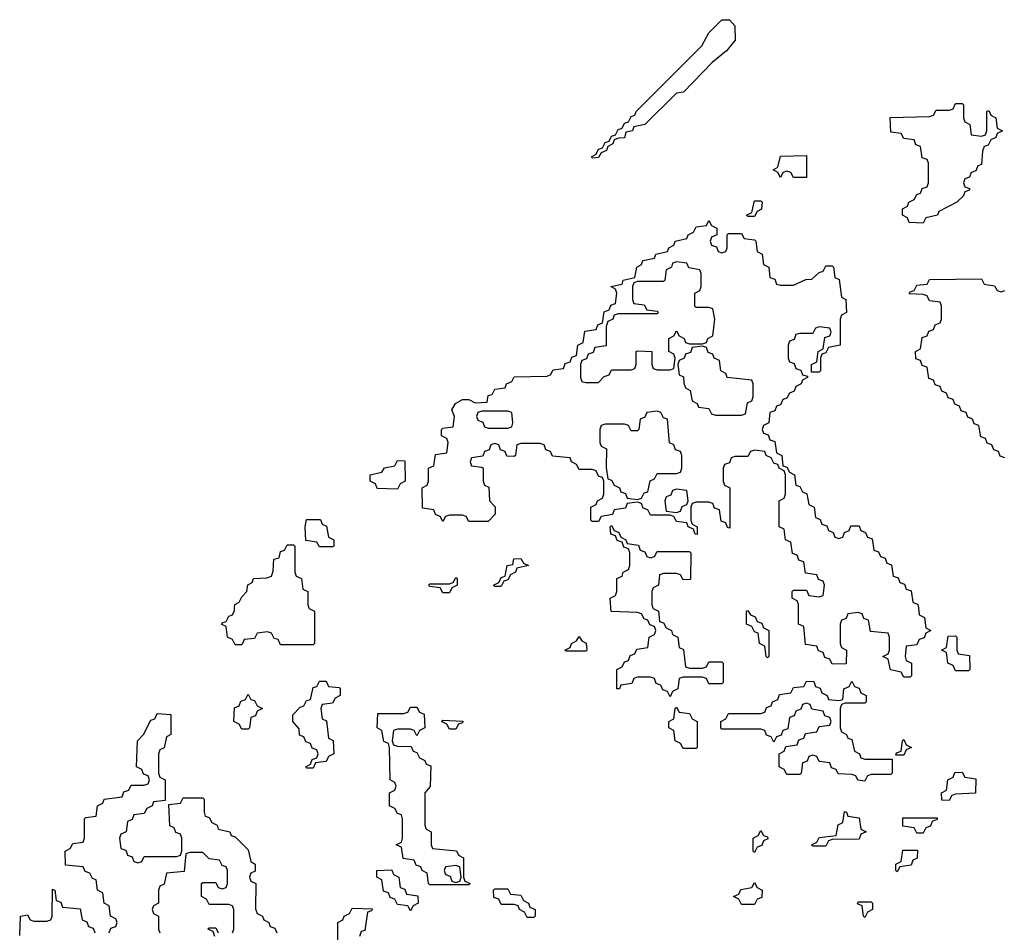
# Model space of a CAD drawing. Header units: inches. Extents: x 2710028 to 2964570, y 496606 to 722708.
# Tile 90 of 228: x 2853566 to 2856600, y 639000 to 641813. Entities that reach past the tile are written whole.
import ezdxf

# ---------------------------------------------------------------- set-up
doc = ezdxf.new("R2010")
doc.units = ezdxf.units.IN
doc.header["$MEASUREMENT"] = 0
doc.layers.add('C8653', color=7, linetype='Continuous')
doc.layers.add('C8654', color=7, linetype='Continuous')

msp = doc.modelspace()

# ---------------------------------------------------------------- linework, layer by layer
at = {"layer": 'C8653', "color": 6}
for points in [[(2854457.3, 640000), (2854458, 639998), (2854474, 639990), (2854474, 639890), (2854470, 639886), (2854370, 639886), (2854362, 639902), (2854350, 639906), (2854342, 639922), (2854330, 639926), (2854298, 639922), (2854290, 639906), (2854258, 639902), (2854250, 639886), (2854230, 639886), (2854222, 639902), (2854206, 639910), (2854202, 639942), (2854188.4, 639948.4), (2854190, 639954), (2854202, 639958), (2854210, 639974), (2854222, 639978), (2854228, 639992), (2854228.3, 640000)], [(2855517.3, 640000), (2855518, 639998), (2855534, 639990), (2855538, 639958), (2855550, 639954), (2855558, 639938), (2855574, 639930), (2855578, 639918), (2855594, 639910), (2855598, 639878), (2855611.6, 639871.6), (2855618, 639818), (2855630, 639814), (2855670, 639814), (2855682, 639818), (2855690, 639834), (2855730, 639834), (2855734, 639830), (2855734, 639770), (2855730, 639766), (2855690, 639766), (2855682, 639782), (2855670, 639786), (2855610, 639786), (2855598, 639782), (2855594, 639750), (2855578, 639742), (2855570, 639726), (2855562, 639742), (2855547.3, 639747.3), (2855542, 639762), (2855527.3, 639767.3), (2855522, 639782), (2855510, 639786), (2855470, 639786), (2855458, 639782), (2855452.7, 639767.3), (2855418, 639762), (2855414, 639750), (2855406, 639750), (2855406, 639810), (2855422, 639818), (2855430, 639834), (2855442, 639838), (2855447.3, 639852.7), (2855462, 639858), (2855467.3, 639872.7), (2855502, 639878), (2855506, 639910), (2855522, 639918), (2855526, 639930), (2855522, 639942), (2855507.3, 639947.3), (2855502, 639962), (2855490, 639966), (2855482, 639982), (2855470, 639986), (2855388.4, 639988.4), (2855387.7, 640000)], [(2856335.3, 640000), (2856338, 639978), (2856354, 639970), (2856358, 639938), (2856374, 639930), (2856358, 639922), (2856352.7, 639907.3), (2856338, 639902), (2856330, 639886), (2856298, 639882), (2856294, 639850), (2856298, 639838), (2856314, 639830), (2856314, 639790), (2856310, 639786), (2856290, 639786), (2856282, 639802), (2856248.9, 639808.9), (2856242, 639842), (2856226, 639850), (2856242, 639858), (2856246, 639870), (2856246, 639910), (2856242, 639922), (2856187.3, 639927.3), (2856182, 639962), (2856167.3, 639967.3), (2856162, 639982), (2856150, 639986), (2856118, 639982), (2856112.7, 639967.3), (2856098, 639962), (2856094, 639950), (2856094, 639890), (2856098, 639878), (2856114, 639870), (2856112.7, 639827.3), (2856070, 639826), (2856062, 639842), (2856047.3, 639847.3), (2856042, 639862), (2856027.3, 639867.3), (2856022, 639882), (2855987.3, 639887.3), (2855982, 639942), (2855966, 639950), (2855966, 640000)], [(2853842, 638998), (2853847.3, 639012.7), (2853862, 639018), (2853866, 639030), (2853862, 639042), (2853846, 639050), (2853842, 639082), (2853826, 639090), (2853822, 639122), (2853806, 639130), (2853802, 639162), (2853790, 639166), (2853782, 639182), (2853767.3, 639187.3), (2853762, 639202), (2853707.3, 639207.3), (2853706, 639250), (2853722, 639258), (2853730, 639274), (2853762, 639278), (2853766, 639290), (2853766, 639350), (2853770, 639354), (2853802, 639358), (2853806, 639390), (2853822, 639398), (2853826, 639410), (2853882, 639418), (2853887.3, 639432.7), (2853902, 639438), (2853910, 639454), (2853950, 639454), (2853962, 639458), (2853966, 639470), (2853962, 639482), (2853947.3, 639487.3), (2853942, 639502), (2853926, 639510), (2853928.7, 639590), (2853948, 639610), (2853970, 639654), (2853982, 639658), (2853990, 639674), (2854031.6, 639671.6), (2854032, 639610), (2854018, 639602), (2854011.6, 639568.4), (2853998, 639562), (2853994, 639550), (2853994, 639490), (2853998, 639478), (2854014, 639470), (2854014, 639406), (2853978, 639402), (2853974, 639390), (2853958, 639382), (2853950, 639366), (2853918, 639362), (2853912.7, 639347.3), (2853898, 639342), (2853894, 639310), (2853878, 639302), (2853874, 639290), (2853878, 639258), (2853892.7, 639252.7), (2853898, 639238), (2853912.7, 639232.7), (2853918, 639218), (2853930, 639214), (2853942, 639218), (2853950, 639234), (2854050, 639234), (2854062, 639238), (2854066, 639250), (2854066, 639290), (2854062, 639302), (2854047.3, 639307.3), (2854042, 639322), (2854028.4, 639328.4), (2854026, 639394), (2854062, 639398), (2854070, 639414), (2854130, 639414), (2854134, 639410), (2854134, 639370), (2854138, 639358), (2854150, 639354), (2854158, 639338), (2854174, 639330), (2854178, 639318), (2854214, 639310), (2854218, 639298), (2854230, 639294), (2854270, 639254), (2854278, 639218), (2854292, 639210), (2854292, 639188), (2854278, 639182), (2854274, 639170), (2854278, 639158), (2854294, 639150), (2854292.7, 639072.7), (2854298, 639058), (2854314, 639050), (2854318, 639038), (2854334, 639030), (2854338, 639018), (2854352.7, 639012.7), (2854358, 638998)], [(2854222, 638998), (2854226, 639010), (2854226, 639070), (2854222, 639082), (2854210, 639086), (2854150, 639086), (2854142, 639102), (2854126, 639110), (2854126, 639150), (2854130, 639154), (2854170, 639154), (2854178, 639138), (2854190, 639134), (2854202, 639138), (2854206, 639150), (2854206, 639190), (2854202, 639202), (2854190, 639206), (2854182, 639222), (2854150, 639226), (2854130, 639246), (2854090, 639246), (2854078, 639242), (2854072.7, 639187.3), (2854018, 639182), (2854011.6, 639148.4), (2853998, 639142), (2853994, 639130), (2853994, 639090), (2853978, 639082), (2853974, 639070), (2853978, 639058), (2853994, 639050), (2853994, 639010), (2853998, 638998)], [(2853566, 638990), (2853568, 639050), (2853590, 639054), (2853598, 639038), (2853610, 639034), (2853650, 639034), (2853662, 639038), (2853666, 639050), (2853667.3, 639132.7), (2853674, 639130), (2853678, 639098), (2853692.7, 639092.7), (2853698, 639078), (2853752.7, 639072.7), (2853758, 639038), (2853772.7, 639032.7), (2853778, 639018), (2853792.7, 639012.7), (2853798, 638998)], [(2854546, 638970), (2854546, 639030), (2854562, 639038), (2854566, 639050), (2854582, 639058), (2854590, 639074), (2854652.7, 639072.7), (2854650, 639066), (2854638, 639062), (2854630, 639006), (2854618, 639002), (2854612.7, 638987.3)], [(2854167.3, 638987.3), (2854162, 639002), (2854146, 639010), (2854150, 639014), (2854170, 639014), (2854178, 638998)]]:
    msp.add_lwpolyline(points, dxfattribs=at)
for points in [[(2855870, 639846), (2855866, 639850), (2855862, 639882), (2855846, 639890), (2855842, 639922), (2855830, 639926), (2855822, 639942), (2855806, 639950), (2855806, 639990), (2855810, 639992), (2855818, 639978), (2855832.7, 639972.7), (2855838, 639958), (2855852.7, 639952.7), (2855858, 639938), (2855874, 639930), (2855874, 639850)], [(2855250, 639866), (2855246, 639870), (2855262, 639878), (2855266, 639890), (2855282, 639898), (2855290, 639912), (2855298, 639898), (2855311.6, 639891.6), (2855314, 639870), (2855310, 639866)], [(2856450, 639806), (2856442, 639822), (2856426, 639830), (2856422, 639862), (2856406, 639870), (2856422, 639878), (2856427.3, 639912.7), (2856450, 639914), (2856454, 639910), (2856454, 639870), (2856458, 639858), (2856492.7, 639852.7), (2856494, 639810), (2856490, 639806)], [(2854450, 639506), (2854448, 639510), (2854462, 639518), (2854467.3, 639532.7), (2854482, 639538), (2854486, 639550), (2854482, 639562), (2854467.3, 639567.3), (2854462, 639582), (2854447.3, 639587.3), (2854442, 639602), (2854428, 639608), (2854427.3, 639627.3), (2854408, 639650), (2854408, 639670), (2854430, 639694), (2854442, 639698), (2854450, 639714), (2854462, 639718), (2854470, 639754), (2854482, 639758), (2854490, 639774), (2854510, 639774), (2854518, 639758), (2854550, 639754), (2854554, 639750), (2854554, 639730), (2854538, 639722), (2854530, 639706), (2854498, 639702), (2854494, 639690), (2854498, 639658), (2854511.6, 639651.6), (2854518, 639598), (2854531.6, 639591.6), (2854534, 639550), (2854518, 639542), (2854510, 639526), (2854478, 639522), (2854470, 639506)], [(2856170, 639534), (2856254, 639534), (2856254, 639490), (2856250, 639486), (2856190, 639486), (2856178, 639482), (2856170, 639466), (2856148.7, 639468.7), (2856142, 639482), (2856130, 639486), (2856088, 639488), (2856082, 639502), (2856067.3, 639507.3), (2856062, 639522), (2856030, 639526), (2856022, 639542), (2856010, 639546), (2855998, 639542), (2855992.7, 639527.3), (2855978, 639522), (2855974, 639490), (2855970, 639486), (2855930, 639486), (2855922, 639502), (2855906, 639510), (2855906, 639550), (2855922, 639558), (2855927.3, 639572.7), (2855962, 639578), (2855967.3, 639592.7), (2855982, 639598), (2855987.3, 639612.7), (2856022, 639618), (2856030, 639634), (2856062, 639638), (2856066, 639650), (2856062, 639662), (2856047.3, 639667.3), (2856042, 639682), (2856007.3, 639687.3), (2856002, 639702), (2855990, 639706), (2855978, 639702), (2855972.7, 639687.3), (2855958, 639682), (2855952.7, 639667.3), (2855938, 639662), (2855932.7, 639627.3), (2855918, 639622), (2855912.7, 639607.3), (2855898, 639602), (2855890, 639586), (2855882, 639602), (2855867.3, 639607.3), (2855862, 639622), (2855850, 639626), (2855730, 639626), (2855726, 639630), (2855726, 639650), (2855742, 639658), (2855750, 639674), (2855850, 639674), (2855862, 639678), (2855867.3, 639692.7), (2855882, 639698), (2855886, 639710), (2855902, 639718), (2855907.3, 639732.7), (2855942, 639738), (2855950, 639754), (2855982, 639758), (2855990, 639774), (2856012.7, 639772.7), (2856018, 639758), (2856032.7, 639752.7), (2856038, 639738), (2856054, 639730), (2856058, 639718), (2856090, 639714), (2856102, 639718), (2856106, 639750), (2856122, 639758), (2856130, 639774), (2856138, 639758), (2856152.7, 639752.7), (2856158, 639738), (2856174, 639730), (2856174, 639710), (2856170, 639706), (2856110, 639706), (2856098, 639702), (2856094, 639690), (2856094, 639630), (2856098, 639618), (2856114, 639610), (2856118, 639598), (2856130, 639594), (2856138, 639558), (2856154, 639550), (2856158, 639538)], [(2854250, 639626), (2854242, 639642), (2854226, 639650), (2854228.4, 639691.6), (2854242, 639698), (2854247.3, 639712.7), (2854262, 639718), (2854270, 639734), (2854278, 639718), (2854290, 639714), (2854298, 639698), (2854314, 639690), (2854298, 639682), (2854292.7, 639667.3), (2854278, 639662), (2854274, 639630), (2854270, 639626)], [(2854790, 639606), (2854782, 639622), (2854770, 639626), (2854730, 639626), (2854718, 639622), (2854714, 639590), (2854718, 639578), (2854730, 639574), (2854772.7, 639572.7), (2854778, 639558), (2854790, 639554), (2854798, 639538), (2854814, 639530), (2854818, 639518), (2854832.7, 639512.7), (2854831.1, 639448.9), (2854814, 639430), (2854814, 639330), (2854818, 639318), (2854834, 639310), (2854834, 639270), (2854838, 639258), (2854911.6, 639251.6), (2854918, 639238), (2854934, 639230), (2854934, 639170), (2854938, 639158), (2854954, 639150), (2854950, 639146), (2854830, 639146), (2854826, 639150), (2854822, 639182), (2854806, 639190), (2854802, 639202), (2854787.3, 639207.3), (2854782, 639222), (2854747.3, 639227.3), (2854742, 639262), (2854726, 639270), (2854742, 639278), (2854746, 639290), (2854746, 639350), (2854742, 639362), (2854730, 639366), (2854722, 639382), (2854706, 639390), (2854706, 639430), (2854722, 639438), (2854726, 639450), (2854722, 639462), (2854708, 639470), (2854706, 639570), (2854702, 639582), (2854688.4, 639588.4), (2854682, 639622), (2854668, 639630), (2854670, 639674), (2854750, 639674), (2854762, 639678), (2854770, 639694), (2854790, 639694), (2854798, 639678), (2854812.7, 639672.7), (2854814, 639630), (2854798, 639622)], [(2855610, 639566), (2855602, 639582), (2855586, 639590), (2855582, 639622), (2855566, 639630), (2855566, 639650), (2855582, 639658), (2855586, 639690), (2855590, 639694), (2855598, 639678), (2855630, 639674), (2855638, 639658), (2855654, 639650), (2855654, 639570), (2855650, 639566)], [(2854890, 639626), (2854882, 639642), (2854866, 639650), (2854870, 639654), (2854931.1, 639651.1), (2854930, 639646), (2854918, 639642), (2854910, 639626)], [(2856266, 639546), (2856267.3, 639552.7), (2856282, 639558), (2856286, 639590), (2856290, 639594), (2856298, 639578), (2856314, 639570), (2856298, 639562), (2856290, 639546)], [(2856430, 639406), (2856407.3, 639407.3), (2856406, 639430), (2856422, 639438), (2856426, 639470), (2856442, 639478), (2856447.3, 639492.7), (2856470, 639494), (2856478, 639478), (2856512.7, 639472.7), (2856511.1, 639428.9), (2856450, 639426), (2856438, 639422)], [(2856010, 639266), (2856006, 639270), (2856022, 639278), (2856030, 639292), (2856082, 639298), (2856088.4, 639331.6), (2856102, 639338), (2856107.3, 639372.7), (2856114, 639370), (2856118, 639358), (2856152.7, 639352.7), (2856158, 639318), (2856174, 639310), (2856158, 639302), (2856152.7, 639287.3), (2856070, 639286), (2856058, 639282), (2856050, 639266)], [(2856330, 639306), (2856322, 639322), (2856287.3, 639327.3), (2856287.3, 639352.7), (2856392.7, 639352.7), (2856392.7, 639347.3), (2856378, 639342), (2856372.7, 639327.3), (2856358, 639322), (2856350, 639306)], [(2855830, 639246), (2855826, 639250), (2855826, 639290), (2855842, 639298), (2855850, 639314), (2855858, 639298), (2855870, 639294), (2855871.6, 639288.4), (2855858, 639282), (2855852.7, 639267.3), (2855838, 639262)], [(2856270, 639186), (2856266, 639190), (2856266, 639210), (2856282, 639218), (2856287.3, 639252.7), (2856332.7, 639252.7), (2856331.6, 639228.4), (2856318, 639222), (2856312.7, 639207.3), (2856278, 639202)], [(2854910, 639206), (2854878, 639202), (2854874, 639190), (2854878, 639178), (2854892.7, 639172.7), (2854898, 639158), (2854910, 639154), (2854922, 639158), (2854926, 639170), (2854922, 639202)], [(2854770, 639066), (2854762, 639082), (2854730, 639086), (2854722, 639102), (2854707.3, 639107.3), (2854702, 639122), (2854687.3, 639127.3), (2854682, 639162), (2854666, 639170), (2854666, 639190), (2854712.7, 639192.7), (2854718, 639178), (2854734, 639170), (2854738, 639138), (2854752.7, 639132.7), (2854758, 639118), (2854792.7, 639112.7), (2854794, 639090), (2854778, 639082)], [(2855790, 639086), (2855782, 639102), (2855766, 639110), (2855782, 639118), (2855788.4, 639131.6), (2855822, 639138), (2855830, 639154), (2855838, 639138), (2855854, 639130), (2855852.7, 639107.3), (2855838, 639102), (2855830, 639086)], [(2855130, 639046), (2855122, 639062), (2855106, 639070), (2855102, 639082), (2855090, 639086), (2855050, 639086), (2855042, 639102), (2855027.3, 639107.3), (2855026, 639130), (2855030, 639134), (2855070, 639134), (2855078, 639118), (2855110, 639114), (2855118, 639098), (2855134, 639090), (2855138, 639078), (2855154, 639070), (2855154, 639050), (2855150, 639046)], [(2856170, 639046), (2856166, 639050), (2856162, 639082), (2856147.3, 639087.3), (2856150, 639094), (2856190, 639094), (2856194, 639090), (2856194, 639070), (2856178, 639062)]]:
    msp.add_lwpolyline(points, close=True, dxfattribs=at)
at = {"layer": 'C8654', "color": 6}
for points in [[(2855330, 641386), (2855328, 641390), (2855342, 641398), (2855350, 641414), (2855362, 641418), (2855370, 641434), (2855382, 641438), (2855390, 641454), (2855402, 641458), (2855410, 641474), (2855422, 641478), (2855430, 641494), (2855442, 641498), (2855450, 641514), (2855462, 641518), (2855466, 641530), (2855668.4, 641731.6), (2855690, 641772), (2855730, 641812), (2855752.7, 641812.7), (2855770, 641794), (2855771, 641750), (2855743.6, 641716.4), (2855699.6, 641680.4), (2855611.1, 641588.9), (2855590, 641586), (2855492, 641490), (2855458, 641482), (2855454, 641470), (2855434, 641466), (2855430, 641448.7), (2855412, 641448), (2855398, 641442), (2855394, 641430), (2855378, 641422), (2855374, 641410), (2855358, 641402), (2855350, 641388)], [(2856530, 641454), (2856542, 641458), (2856546, 641470), (2856546, 641530), (2856552.7, 641532.7), (2856558, 641518), (2856574, 641510), (2856578, 641478), (2856594, 641470), (2856578, 641462), (2856574, 641450), (2856558, 641442), (2856550, 641426), (2856538, 641422), (2856532.7, 641407.3), (2856530, 641366), (2856518, 641362), (2856512.7, 641347.3), (2856498, 641342), (2856492.7, 641327.3), (2856478, 641322), (2856474, 641310), (2856478, 641298), (2856492.7, 641292.7), (2856492.7, 641287.3), (2856478, 641282), (2856474, 641270), (2856454, 641250), (2856398, 641222), (2856394, 641210), (2856358, 641202), (2856350, 641186), (2856307.3, 641187.3), (2856302, 641202), (2856286, 641210), (2856286, 641230), (2856302, 641238), (2856306, 641250), (2856322, 641258), (2856330, 641274), (2856342, 641278), (2856347.3, 641292.7), (2856362, 641298), (2856366, 641310), (2856366, 641370), (2856362, 641382), (2856347.3, 641387.3), (2856342, 641422), (2856327.3, 641427.3), (2856322, 641442), (2856290, 641446), (2856282, 641462), (2856250, 641466), (2856248.4, 641511.6), (2856370, 641514), (2856382, 641518), (2856390, 641534), (2856430, 641534), (2856442, 641538), (2856450, 641554), (2856470, 641554), (2856474, 641550), (2856474, 641510), (2856478, 641498), (2856494, 641490), (2856498, 641458)], [(2855950, 641326), (2855942, 641342), (2855930, 641346), (2855918, 641342), (2855910, 641326), (2855902, 641342), (2855888, 641350), (2855902, 641358), (2855910, 641392), (2855990, 641394), (2855990, 641326)], [(2855810, 641206), (2855806, 641210), (2855822, 641218), (2855830, 641254), (2855850, 641254), (2855854, 641250), (2855851.6, 641228.4), (2855838, 641222), (2855830, 641206)], [(2855590, 641066), (2855578, 641062), (2855574, 641050), (2855558, 641042), (2855554, 641010), (2855550, 641006), (2855470, 641006), (2855458, 641002), (2855454, 640990), (2855454, 640950), (2855458, 640938), (2855490, 640934), (2855498, 640918), (2855530, 640914), (2855534, 640910), (2855530, 640906), (2855410, 640906), (2855398, 640902), (2855394, 640890), (2855378, 640882), (2855372.7, 640867.3), (2855372.7, 640807.3), (2855338, 640802), (2855332.7, 640787.3), (2855318, 640782), (2855312.7, 640767.3), (2855298, 640762), (2855294, 640750), (2855294, 640710), (2855298, 640698), (2855310, 640694), (2855350, 640694), (2855367.3, 640712.7), (2855382, 640718), (2855390, 640734), (2855450, 640734), (2855462, 640738), (2855466, 640750), (2855466, 640790), (2855470, 640792), (2855514, 640790), (2855514, 640750), (2855518, 640738), (2855530, 640734), (2855570, 640734), (2855582, 640738), (2855586, 640770), (2855582, 640782), (2855566, 640790), (2855566, 640830), (2855582, 640838), (2855590, 640854), (2855598, 640838), (2855614, 640830), (2855618, 640818), (2855630, 640814), (2855670, 640814), (2855682, 640818), (2855686, 640830), (2855702, 640838), (2855708, 640890), (2855702, 640922), (2855690, 640926), (2855650, 640926), (2855646, 640930), (2855646, 640970), (2855662, 640978), (2855666, 640990), (2855666, 641030), (2855662, 641042), (2855628.4, 641048.4), (2855622, 641062)], [(2855670, 640806), (2855638, 640802), (2855632.7, 640787.3), (2855618, 640782), (2855614, 640770), (2855598, 640762), (2855594, 640750), (2855598, 640718), (2855611.6, 640711.6), (2855612.7, 640692.7), (2855618, 640678), (2855632, 640670), (2855638, 640638), (2855654, 640630), (2855658, 640618), (2855690, 640614), (2855698, 640598), (2855710, 640594), (2855790, 640594), (2855802, 640598), (2855808.4, 640631.6), (2855822, 640638), (2855826, 640650), (2855826, 640690), (2855822, 640702), (2855746, 640710), (2855742, 640722), (2855726, 640730), (2855722, 640762), (2855706, 640770), (2855702, 640782), (2855687.3, 640787.3), (2855682, 640802)], [(2855070, 640606), (2854990, 640606), (2854978, 640602), (2854974, 640590), (2854978, 640578), (2854992.7, 640572.7), (2854998, 640558), (2855010, 640554), (2855070, 640554), (2855082, 640558), (2855086, 640570), (2855082, 640602)], [(2855530, 640606), (2855498, 640602), (2855492.7, 640587.3), (2855478, 640582), (2855474, 640550), (2855470, 640546), (2855450, 640546), (2855442, 640562), (2855430, 640566), (2855370, 640566), (2855358, 640562), (2855354, 640550), (2855354, 640510), (2855358, 640498), (2855374, 640490), (2855372.7, 640432.7), (2855378, 640398), (2855390, 640394), (2855398, 640378), (2855414, 640370), (2855418, 640358), (2855432.7, 640352.7), (2855438, 640338), (2855470, 640334), (2855482, 640338), (2855490, 640354), (2855502, 640358), (2855508.7, 640391.3), (2855522, 640398), (2855530, 640414), (2855590, 640414), (2855602, 640418), (2855606, 640430), (2855606, 640470), (2855602, 640482), (2855587.3, 640487.3), (2855582, 640502), (2855568.4, 640508.4), (2855562, 640582), (2855550, 640586), (2855542, 640602)], [(2854730, 640366), (2854667.3, 640367.3), (2854662, 640382), (2854646, 640390), (2854646, 640410), (2854682, 640418), (2854690, 640432), (2854722, 640438), (2854730, 640454), (2854752.7, 640452.7), (2854754, 640390), (2854738, 640382)], [(2855590, 640366), (2855578, 640362), (2855572.7, 640347.3), (2855558, 640342), (2855554, 640330), (2855558, 640298), (2855590, 640294), (2855602, 640298), (2855607.3, 640312.7), (2855622, 640318), (2855626, 640330), (2855622, 640362)], [(2854490, 640188), (2854482, 640202), (2854447.3, 640207.3), (2854446, 640250), (2854450, 640272), (2854492.7, 640272.7), (2854498, 640258), (2854511.6, 640251.6), (2854518, 640218), (2854534, 640210), (2854534, 640190), (2854530, 640188)], [(2855030, 640066), (2855026, 640070), (2855042, 640078), (2855050, 640094), (2855062, 640098), (2855068, 640130), (2855086, 640134), (2855088.9, 640151.1), (2855110, 640152), (2855118, 640138), (2855134, 640130), (2855098, 640122), (2855094, 640110), (2855078, 640102), (2855070, 640086), (2855058, 640082), (2855050, 640066)], [(2854870, 640046), (2854862, 640062), (2854830, 640066), (2854826, 640070), (2854830, 640074), (2854890, 640074), (2854902, 640078), (2854910, 640094), (2854914, 640090), (2854914, 640070), (2854898, 640062), (2854890, 640046)]]:
    msp.add_lwpolyline(points, close=True, dxfattribs=at)
for points in [[(2855966, 640000), (2855966, 640010), (2855962, 640022), (2855946, 640030), (2855946, 640050), (2855950, 640054), (2855990, 640054), (2855998, 640038), (2856030, 640034), (2856042, 640038), (2856046, 640070), (2856042, 640082), (2856027.3, 640087.3), (2856022, 640102), (2855987.3, 640107.3), (2855982, 640142), (2855967.3, 640147.3), (2855962, 640162), (2855947.3, 640167.3), (2855942, 640202), (2855926, 640210), (2855922, 640242), (2855906, 640250), (2855906, 640330), (2855922, 640338), (2855926, 640350), (2855926, 640410), (2855922, 640422), (2855906, 640430), (2855902, 640442), (2855890, 640446), (2855882, 640462), (2855866, 640470), (2855862, 640482), (2855830, 640486), (2855818, 640482), (2855810, 640466), (2855770, 640466), (2855758, 640462), (2855752.7, 640447.3), (2855738, 640442), (2855734, 640430), (2855734, 640390), (2855738, 640378), (2855754, 640370), (2855754, 640246), (2855747.3, 640247.3), (2855742, 640262), (2855727.3, 640267.3), (2855722, 640302), (2855707.3, 640307.3), (2855702, 640322), (2855690, 640326), (2855650, 640326), (2855638, 640322), (2855634, 640310), (2855634, 640270), (2855638, 640258), (2855654, 640250), (2855654, 640226), (2855647.3, 640227.3), (2855642, 640242), (2855626, 640250), (2855622, 640262), (2855590, 640266), (2855582, 640282), (2855570, 640286), (2855510, 640286), (2855502, 640302), (2855487.3, 640307.3), (2855482, 640322), (2855470, 640326), (2855438, 640322), (2855432.7, 640307.3), (2855398, 640302), (2855392.7, 640287.3), (2855358, 640282), (2855350, 640266), (2855330, 640266), (2855326, 640270), (2855326, 640310), (2855342, 640318), (2855346, 640330), (2855362, 640338), (2855366, 640350), (2855366, 640390), (2855362, 640402), (2855350, 640406), (2855342, 640422), (2855330, 640426), (2855290, 640426), (2855282, 640442), (2855266, 640450), (2855262, 640462), (2855207.3, 640467.3), (2855202, 640482), (2855187.3, 640487.3), (2855182, 640502), (2855170, 640506), (2855110, 640506), (2855098, 640502), (2855094, 640470), (2855090, 640466), (2855067.3, 640467.3), (2855062, 640482), (2855047.3, 640487.3), (2855042, 640502), (2855030, 640506), (2855018, 640502), (2855012.7, 640487.3), (2854998, 640482), (2854992.7, 640467.3), (2854958, 640462), (2854954, 640450), (2854958, 640438), (2854990, 640434), (2854994, 640430), (2854994, 640390), (2854998, 640378), (2855011.6, 640371.6), (2855014, 640330), (2855031.6, 640311.6), (2855031.6, 640288.4), (2855010, 640266), (2854950, 640266), (2854942, 640282), (2854930, 640286), (2854890, 640286), (2854878, 640282), (2854870, 640266), (2854862, 640282), (2854847.3, 640287.3), (2854842, 640302), (2854807.3, 640307.3), (2854806, 640370), (2854822, 640378), (2854826, 640390), (2854826, 640430), (2854842, 640438), (2854847.3, 640472.7), (2854882, 640478), (2854886, 640510), (2854882, 640522), (2854866, 640530), (2854866, 640550), (2854870, 640554), (2854902, 640558), (2854906, 640590), (2854898, 640610), (2854909, 640630), (2854930, 640642), (2854950, 640642), (2854970, 640632), (2855006, 640634), (2855010, 640654), (2855022, 640658), (2855030, 640674), (2855062, 640678), (2855066, 640690), (2855082, 640698), (2855090, 640712), (2855190, 640714), (2855202, 640718), (2855210, 640734), (2855242, 640738), (2855247.3, 640752.7), (2855262, 640758), (2855267.3, 640772.7), (2855282, 640778), (2855286, 640810), (2855302, 640818), (2855307.3, 640852.7), (2855342, 640858), (2855347.3, 640872.7), (2855362, 640878), (2855367.3, 640912.7), (2855382, 640918), (2855387.3, 640932.7), (2855402, 640938), (2855406, 640970), (2855402, 640982), (2855388, 640990), (2855422, 640998), (2855426, 641010), (2855462, 641018), (2855468, 641050), (2855482, 641058), (2855486, 641070), (2855522, 641078), (2855526, 641090), (2855562, 641098), (2855566, 641110), (2855582, 641118), (2855586, 641130), (2855622, 641138), (2855626, 641150), (2855642, 641158), (2855650, 641174), (2855682, 641178), (2855690, 641194), (2855698, 641178), (2855714, 641170), (2855714, 641150), (2855698, 641142), (2855694, 641130), (2855698, 641118), (2855712.7, 641112.7), (2855718, 641098), (2855730, 641094), (2855742, 641098), (2855746, 641110), (2855746, 641150), (2855750, 641154), (2855790, 641154), (2855798, 641138), (2855830, 641134), (2855834, 641130), (2855838, 641098), (2855854, 641090), (2855858, 641058), (2855874, 641050), (2855878, 641018), (2855892.7, 641012.7), (2855898, 640998), (2855910, 640994), (2855950, 640994), (2855988.4, 641011.6), (2856007.3, 641012.7), (2856030, 641034), (2856042, 641038), (2856050, 641054), (2856070, 641054), (2856074, 641050), (2856078, 641018), (2856091.6, 641011.6), (2856098, 640958), (2856112, 640950), (2856114, 640910), (2856098, 640902), (2856094, 640890), (2856094, 640810), (2856058, 640802), (2856050, 640786), (2856038, 640782), (2856034, 640770), (2856034, 640730), (2856030, 640726), (2856006, 640726), (2856006, 640750), (2856022, 640758), (2856026, 640790), (2856042, 640798), (2856047.3, 640832.7), (2856062, 640838), (2856066, 640850), (2856062, 640862), (2856030, 640866), (2856018, 640862), (2856010, 640846), (2855970, 640846), (2855958, 640842), (2855952.7, 640827.3), (2855938, 640822), (2855934, 640810), (2855934, 640770), (2855938, 640758), (2855952.7, 640752.7), (2855958, 640738), (2855972.7, 640732.7), (2855978, 640718), (2855994, 640714), (2855994, 640710), (2855978, 640702), (2855974, 640690), (2855958, 640682), (2855952.7, 640667.3), (2855938, 640662), (2855930, 640646), (2855918, 640642), (2855910, 640626), (2855898, 640622), (2855892.7, 640607.3), (2855878, 640602), (2855874, 640570), (2855858, 640562), (2855854, 640550), (2855858, 640538), (2855872.7, 640532.7), (2855878, 640518), (2855892.7, 640512.7), (2855898, 640478), (2855914, 640470), (2855918, 640438), (2855930, 640434), (2855938, 640418), (2855954, 640410), (2855958, 640378), (2855970, 640374), (2855978, 640358), (2855991.6, 640351.6), (2855998, 640318), (2856014, 640310), (2856018, 640278), (2856032.7, 640272.7), (2856038, 640258), (2856052.7, 640252.7), (2856058, 640238), (2856072.7, 640232.7), (2856078, 640218), (2856090, 640214), (2856102, 640218), (2856107.3, 640232.7), (2856122, 640238), (2856127.3, 640252.7), (2856152.7, 640252.7), (2856158, 640238), (2856172.7, 640232.7), (2856178, 640218), (2856192.7, 640212.7), (2856198, 640178), (2856212.7, 640172.7), (2856218, 640158), (2856232.7, 640152.7), (2856238, 640138), (2856252.7, 640132.7), (2856258, 640098), (2856272.7, 640092.7), (2856278, 640078), (2856292.7, 640072.7), (2856298, 640058), (2856312.7, 640052.7), (2856318, 640018), (2856334, 640010), (2856335.3, 640000)], [(2856602, 640462), (2856587.3, 640467.3), (2856582, 640482), (2856567.3, 640487.3), (2856562, 640502), (2856547.3, 640507.3), (2856542, 640522), (2856527.3, 640527.3), (2856522, 640562), (2856507.3, 640567.3), (2856502, 640582), (2856487.3, 640587.3), (2856482, 640602), (2856467.3, 640607.3), (2856462, 640622), (2856447.3, 640627.3), (2856442, 640642), (2856427.3, 640647.3), (2856422, 640662), (2856407.3, 640667.3), (2856402, 640682), (2856387.3, 640687.3), (2856382, 640702), (2856367.3, 640707.3), (2856362, 640742), (2856347.3, 640747.3), (2856342, 640762), (2856327.3, 640767.3), (2856326, 640790), (2856342, 640798), (2856347.3, 640832.7), (2856362, 640838), (2856367.3, 640852.7), (2856382, 640858), (2856387.3, 640872.7), (2856402, 640878), (2856406, 640890), (2856406, 640930), (2856402, 640942), (2856370, 640946), (2856362, 640962), (2856350, 640966), (2856307.3, 640967.3), (2856310, 640974), (2856322, 640978), (2856330, 640994), (2856362, 640998), (2856370, 641012), (2856530, 641014), (2856538, 640998), (2856570, 640992), (2856578, 640978), (2856590, 640974), (2856602, 640978)], [(2855387.7, 640000), (2855386, 640030), (2855402, 640038), (2855406, 640050), (2855406, 640090), (2855422, 640098), (2855426, 640110), (2855442, 640118), (2855446, 640130), (2855446, 640170), (2855442, 640182), (2855427.3, 640187.3), (2855422, 640202), (2855407.3, 640207.3), (2855402, 640222), (2855387.3, 640227.3), (2855386, 640250), (2855390, 640254), (2855398, 640238), (2855412.7, 640232.7), (2855418, 640218), (2855434, 640210), (2855438, 640198), (2855472.7, 640192.7), (2855478, 640178), (2855492.7, 640172.7), (2855498, 640158), (2855510, 640154), (2855522, 640158), (2855530, 640174), (2855630, 640174), (2855634, 640170), (2855632.7, 640087.3), (2855610, 640086), (2855602, 640102), (2855590, 640106), (2855550, 640106), (2855538, 640102), (2855534, 640070), (2855518, 640062), (2855514, 640050), (2855514, 640010), (2855517.3, 640000)], [(2854228.3, 640000), (2854228.7, 640010), (2854242, 640018), (2854250, 640034), (2854266, 640050), (2854268.7, 640071.3), (2854282, 640078), (2854286, 640090), (2854327.3, 640092.7), (2854342, 640098), (2854347.3, 640112.7), (2854348.7, 640150), (2854366, 640154), (2854370, 640174), (2854382, 640178), (2854390, 640194), (2854410, 640194), (2854414, 640190), (2854414, 640110), (2854418, 640098), (2854434, 640090), (2854438, 640058), (2854454, 640050), (2854454, 640010), (2854457.3, 640000)]]:
    msp.add_lwpolyline(points, dxfattribs=at)

doc.saveas('drawing.dxf')
